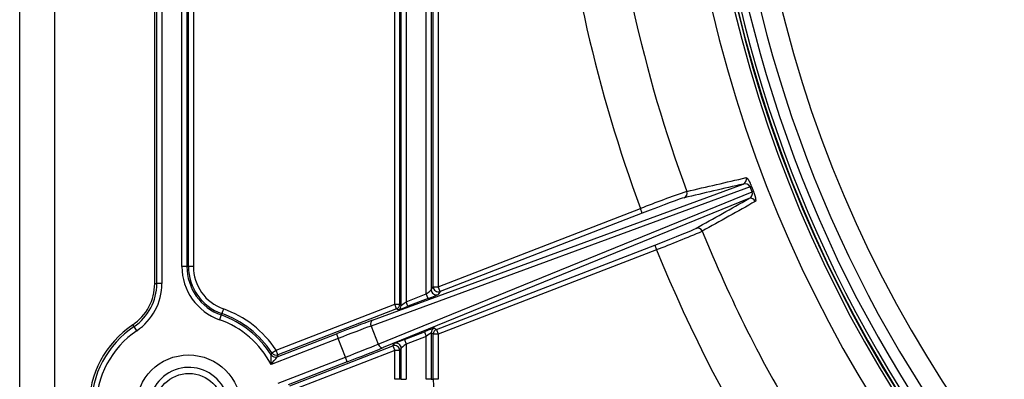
# Model space of a CAD drawing. Header units: millimetres. Extents: x 648 to 8064, y -571 to 3420.
# Tile 41 of 81: x 2728 to 2827, y 2252 to 2288. Entities that reach past the tile are written whole.
import ezdxf

# ---------------------------------------------------------------- set-up
doc = ezdxf.new("R2010")
doc.units = ezdxf.units.MM
doc.header["$MEASUREMENT"] = 0

# ---------------------------------------------------------------- blocks, each defined once
blk = doc.blocks.new('Boven')
for p, q in [((263.431, 364.07), (263.431, 479.215)), ((263.65, 364.07), (263.65, 479.215)), ((264.15, 479.215), (264.15, 364.07)), ((249.868, 268.608), (249.868, 421.642)), ((253.368, 421.642), (253.368, 269.588)), ((266.165, 365.785), (266.165, 420.634)), ((266.665, 419.634), (266.665, 365.785)), ((266.823, 365.785), (266.823, 419.477)), ((267.323, 419.477), (267.323, 365.785)), ((290.713, 363.035), (290.713, 417.358)), ((291.213, 417.392), (291.213, 363.441)), ((287.54, 361.992), (287.54, 416.222)), ((288.04, 415.722), (288.04, 361.992)), ((288.197, 361.884), (288.197, 415.564)), ((288.697, 415.392), (288.697, 362.253)), ((291.423, 363.747), (291.423, 406.142)), ((291.923, 406.142), (291.923, 363.747)), ((285.319, 360.396), (322.559, 374.088)), ((323.251, 373.803), (285.17, 359.802)), ((285.879, 357.974), (323.448, 373.295)), ((323.448, 373.295), (323.251, 373.803)), ((323.385, 373.853), (323.581, 373.347)), ((323.129, 372.618), (286.389, 357.635)), ((291.923, 363.747), (312.238, 371.621)), ((312.419, 371.155), (292.103, 363.281)), ((312.419, 371.155), (312.238, 371.621)), ((291.742, 359.455), (313.661, 367.951)), ((313.842, 367.484), (291.923, 358.989)), ((313.661, 367.951), (313.842, 367.484)), ((266.665, 365.785), (266.165, 365.785)), ((266.665, 365.785), (266.823, 365.785)), ((267.323, 365.785), (266.823, 365.785)), ((263.431, 364.07), (263.65, 364.07)), ((264.15, 364.07), (263.65, 364.07)), ((288.697, 362.253), (290.713, 363.035)), ((290.894, 362.568), (290.713, 363.035)), ((291.213, 363.441), (291.423, 363.747)), ((291.423, 363.747), (291.923, 363.747)), ((292.103, 363.281), (291.894, 362.974)), ((292.103, 363.281), (291.923, 363.747)), ((288.878, 361.787), (288.697, 362.253)), ((290.894, 362.568), (288.878, 361.787)), ((270.162, 361.062), (270.109, 360.914)), ((270.328, 361.534), (270.162, 361.062)), ((275.62, 357.372), (287.54, 361.992)), ((287.721, 361.526), (275.801, 356.906)), ((287.54, 361.992), (288.04, 361.992)), ((287.721, 361.526), (287.54, 361.992)), ((287.878, 361.418), (287.721, 361.526)), ((288.04, 361.992), (288.197, 361.884)), ((270.109, 360.914), (269.943, 360.443)), ((261.354, 359.746), (261.231, 359.927)), ((261.634, 359.332), (261.354, 359.746)), ((285.17, 359.802), (285.879, 357.974)), ((288.517, 358.448), (290.532, 359.229)), ((290.532, 359.229), (290.713, 358.763)), ((291.423, 358.989), (291.213, 359.132)), ((291.213, 359.132), (291.213, 354.442)), ((291.532, 359.599), (291.742, 359.455)), ((291.742, 359.455), (291.923, 358.989)), ((281.863, 358.551), (275.119, 355.937)), ((275.738, 356.713), (281.683, 359.017)), ((281.683, 359.017), (281.863, 358.551)), ((282.592, 356.67), (281.863, 358.551)), ((288.517, 358.448), (288.697, 357.982)), ((290.713, 358.763), (288.697, 357.982)), ((290.713, 354.442), (290.713, 358.763)), ((291.923, 358.989), (291.423, 358.989)), ((291.423, 354.442), (291.423, 358.989)), ((291.923, 358.989), (291.923, 354.442)), ((275.135, 356.911), (275.201, 357.099)), ((275.201, 357.099), (275.62, 357.372)), ((275.801, 356.906), (275.62, 357.372)), ((277.005, 353.799), (287.359, 357.812)), ((287.54, 357.346), (277.186, 353.333)), ((287.359, 357.812), (287.517, 358.042)), ((287.359, 357.812), (287.54, 357.346)), ((288.04, 357.346), (287.54, 357.346)), ((287.54, 354.442), (287.54, 357.346)), ((288.197, 357.576), (288.04, 357.346)), ((288.04, 357.346), (288.04, 354.442)), ((288.197, 354.442), (288.197, 357.576)), ((288.697, 357.982), (288.697, 354.442)), ((275.801, 356.906), (275.738, 356.713)), ((275.848, 354.056), (282.592, 356.67)), ((282.773, 356.203), (276.828, 353.899)), ((282.773, 356.203), (282.592, 356.67)), ((288.04, 354.442), (287.54, 354.442)), ((288.197, 354.442), (288.04, 354.442)), ((288.197, 354.442), (288.697, 354.442)), ((291.213, 354.442), (290.713, 354.442)), ((291.213, 354.442), (291.423, 354.442)), ((291.923, 354.442), (291.423, 354.442))]:
    blk.add_line(p, q)
for centre, radius in [((266.831, 351.642), 5.25), ((266.868, 351.642), 3.4)]:
    blk.add_circle(centre, radius)
for centre, radius, start, end in [((447.431, 421.642), 128.65, 166.90376, 0), ((447.431, 421.642), 127.9, 167.49199, 0), ((447.431, 421.642), 126.745, 170.08026, 0), ((447.431, 421.642), 131.5, 193.18741, 0), ((447.431, 421.642), 129.3, 193.41594, 0), ((447.431, 421.642), 129, 193.44773, 0), ((447.431, 421.642), 128.95, 193.45304, 0), ((447.431, 421.642), 124.646, 180.17126, 359.82909), ((447.431, 421.642), 144.15, 185.29052, 200.30444), ((447.431, 421.642), 139.187, 192.44701, 200.30454), ((322.754, 373.577), 0.546, 24.41186, 110.8314), ((350.583, 275.122), 103.838, 108.93235, 111.67094), ((322.929, 373.126), 0.546, 291.4859, 17.98001), ((329.072, 358.664), 16.219, 110.5278, 111.03277), ((318.888, 385.008), 12.57, 291.2708, 291.91878), ((276.538, 466.091), 105.426, 290.72204, 293.41937), ((447.431, 421.642), 139.187, 202.06781, 211.11727), ((447.431, 421.642), 144.15, 202.06791, 223.60444), ((271.831, 365.785), 5.666, 180, 250.52878), ((271.831, 365.785), 5.166, 180, 250.52878), ((271.831, 365.785), 5.009, 180, 250.52878), ((271.831, 365.785), 4.509, 180, 250.52878), ((258.431, 364.07), 5, 304.0558, 0), ((258.431, 364.07), 5.218, 304.0558, 0), ((258.431, 364.07), 5.718, 304.0558, 0), ((266.831, 351.642), 9.991, 33.10035, 70.52878), ((266.831, 351.642), 10.491, 33.10035, 70.52878), ((287.54, 361.992), 0.5, 291.19813, 359.98805), ((287.697, 361.884), 0.5, 291.19813, 359.98805), ((266.831, 351.642), 9.334, 27.38972, 70.52878), ((266.831, 351.642), 9.834, 32.39347, 70.52878), ((266.831, 351.642), 10, 124.0558, 235.9442), ((266.831, 351.642), 9.782, 124.0558, 235.9442), ((266.831, 351.642), 9.282, 124.0558, 235.9442), ((291.713, 359.132), 0.5, 111.19813, 179.98805), ((291.923, 358.989), 0.5, 111.19813, 179.98805), ((275.62, 357.372), 0.5, 213.11209, 291.14829), ((238.648, 357.026), 36.487, 358.28833, 359.81865), ((255.192, 372.459), 25.886, 320.33551, 322.53258), ((275.557, 357.179), 0.5, 212.39379, 291.18278), ((266.868, 351.642), 4, 255, 195), ((311.431, 354.442), 20.009, 180, 240)]:
    blk.add_arc(centre, radius, start, end)
for centre, major_axis, ratio, start_param, end_param in [((322.379, 374.554), (0.113, -0.487), 0.992417, 0.142465, 1.701569), ((316.427, 373.171), (0.113, -0.487), 0.992428, 0.142568, 1.695967), ((312.448, 371.082), (4.195, 1.626), 0.017452, 0.121858, 1.570841), ((323.31, 372.152), (-0.245, 0.436), 0.992417, 4.581617, 6.140721), ((313.633, 368.024), (-4.195, -1.626), 0.017452, 1.570751, 3.019734), ((317.981, 369.163), (-0.245, 0.436), 0.992428, 4.587219, 6.140617), ((290.713, 363.053), (-0.5, -0.388), 0.023379, 1.552659, 3.106002), ((291.713, 363.441), (0.413, -0.283), 0.999523, 3.742329, 5.682449), ((291.923, 363.747), (0.413, -0.283), 0.999523, 3.742329, 5.682449), ((288.697, 362.272), (0.5, 0.388), 0.023379, 3.140909, 4.694252), ((290.894, 362.587), (1, 0.388), 0.016275, 4.706079, 6.259422), ((288.878, 361.806), (-1, -0.388), 0.016275, 0.011143, 1.564486), ((281.717, 358.927), (5.128, 1.988), 0.017455, 0.785398, 1.570796), ((285.5, 359.93), (-0.173, 0.469), 0.707053, 0.024682, 1.583137), ((281.898, 358.461), (4.662, 1.807), 0.019201, 0.785398, 1.570796), ((290.532, 359.211), (1, 0.388), 0.016275, 0.011143, 1.564486), ((290.713, 358.745), (-0.5, -0.388), 0.023379, 3.140909, 4.694252), ((288.517, 358.429), (-1, -0.388), 0.016275, 4.706079, 6.259422), ((287.697, 357.576), (-0.413, 0.283), 0.999523, 3.742329, 5.682449), ((282.558, 356.759), (-4.662, -1.807), 0.019201, 1.570796, 2.356194), ((282.738, 356.293), (5.128, 1.988), 0.017455, 4.712389, 5.497787), ((286.208, 358.101), (0.189, -0.463), 0.707053, 4.700048, 6.258503), ((287.54, 357.346), (-0.413, 0.283), 0.999523, 3.742329, 5.682449), ((288.697, 357.963), (0.5, 0.388), 0.023379, 1.552659, 3.106002)]:
    blk.add_ellipse(centre, major_axis=major_axis, ratio=ratio, start_param=start_param, end_param=end_param)
for points in [[(322.559, 374.088), (320.575, 373.626), (318.591, 373.165), (316.608, 372.705)], [(316.893, 373.343), (318.876, 373.805), (320.859, 374.266), (322.843, 374.729)], [(317.8, 369.629), (319.576, 370.625), (321.352, 371.621), (323.129, 372.618)], [(323.771, 372.336), (321.993, 371.34), (320.217, 370.344), (318.441, 369.349)]]:
    blk.add_open_spline(points, degree=3)
for points, knots in [([(322.843, 374.729), (322.848, 374.73), (322.859, 374.73), (322.878, 374.725), (322.899, 374.714), (322.922, 374.696), (322.947, 374.673), (322.965, 374.653), (322.979, 374.636), (322.984, 374.63), (322.992, 374.62), (322.994, 374.617), (323, 374.61), (323.012, 374.593), (323.026, 374.574), (323.049, 374.541), (323.06, 374.523), (323.084, 374.485), (323.097, 374.464), (323.113, 374.436), (323.117, 374.43), (323.123, 374.418), (323.134, 374.4), (323.144, 374.382), (323.165, 374.343), (323.179, 374.316), (323.201, 374.272), (323.209, 374.256), (323.219, 374.237), (323.221, 374.233), (323.224, 374.225), (323.226, 374.221), (323.232, 374.209), (323.236, 374.201), (323.256, 374.159), (323.272, 374.124), (323.296, 374.07), (323.304, 374.051), (323.314, 374.027), (323.316, 374.022), (323.32, 374.013), (323.327, 373.998), (323.333, 373.983), (323.353, 373.934), (323.369, 373.894), (323.385, 373.853)], [0, 0, 0, 0, 0.0625, 0.125, 0.1875, 0.25, 0.3125, 0.375, 0.375, 0.40625, 0.40625, 0.421875, 0.421875, 0.4375, 0.5, 0.5, 0.5625, 0.5625, 0.625, 0.625, 0.640625, 0.640625, 0.65625, 0.6875, 0.6875, 0.75, 0.75, 0.78125, 0.78125, 0.789062, 0.789062, 0.796875, 0.796875, 0.8125, 0.8125, 0.875, 0.875, 0.90625, 0.90625, 0.914062, 0.914062, 0.921875, 0.9375, 0.9375, 1, 1, 1, 1]), ([(323.58, 373.347), (323.597, 373.307), (323.612, 373.266), (323.633, 373.207), (323.64, 373.188), (323.651, 373.158), (323.656, 373.144), (323.662, 373.124), (323.665, 373.115), (323.673, 373.091), (323.685, 373.054), (323.702, 373), (323.715, 372.957), (323.722, 372.933), (323.726, 372.92), (323.727, 372.916), (323.729, 372.908), (323.739, 372.872), (323.748, 372.838), (323.762, 372.781), (323.768, 372.755), (323.777, 372.717), (323.779, 372.704), (323.784, 372.68), (323.786, 372.668), (323.793, 372.635), (323.796, 372.614), (323.802, 372.574), (323.804, 372.556), (323.807, 372.521), (323.809, 372.489), (323.809, 372.462), (323.809, 372.446), (323.809, 372.443), (323.809, 372.437), (323.808, 372.434), (323.808, 372.425), (323.806, 372.408), (323.802, 372.384), (323.794, 372.362), (323.784, 372.346), (323.775, 372.338), (323.771, 372.336)], [0, 0, 0, 0, 0.0625, 0.0625, 0.09375, 0.09375, 0.109375, 0.117188, 0.125, 0.125, 0.15625, 0.1875, 0.21875, 0.234375, 0.234375, 0.242188, 0.242188, 0.25, 0.3125, 0.3125, 0.375, 0.375, 0.40625, 0.40625, 0.4375, 0.4375, 0.5, 0.5, 0.5625, 0.5625, 0.625, 0.6875, 0.6875, 0.703125, 0.703125, 0.71875, 0.71875, 0.75, 0.8125, 0.875, 0.9375, 1, 1, 1, 1])]:
    blk.add_open_spline(points, degree=3, knots=knots)

msp = doc.modelspace()

# ---------------------------------------------------------------- block references
msp.add_blockref('Boven', (2478.156, 1897.847))

doc.saveas('drawing.dxf')
